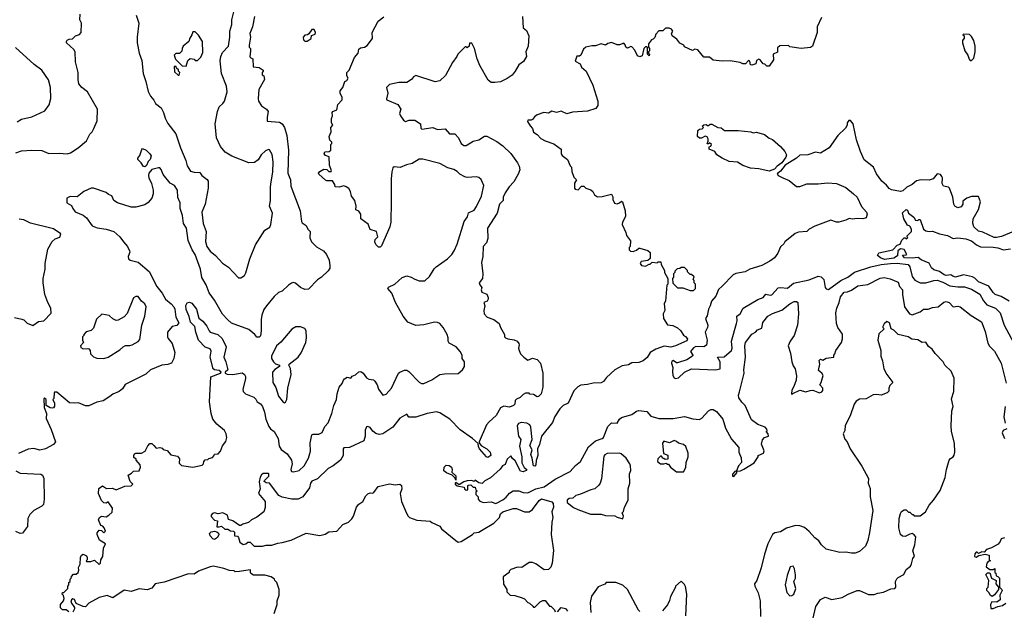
# Model space of a CAD drawing. Extents: x 2239805 to 2396427, y 665731 to 772158.
# Tile 21 of 256: x 2274130 to 2282742, y 685353 to 690516. Entities that reach past the tile are written whole.
import ezdxf

# ---------------------------------------------------------------- set-up
doc = ezdxf.new("R2010")
doc.units = 0

msp = doc.modelspace()

# ---------------------------------------------------------------- linework, layer by layer
at = {"layer": '0CON05XD'}
for points in [[(2274095, 689353.5), (2274145, 689370.6), (2274235, 689375.5), (2274322.1, 689372.1), (2274385, 689347.5), (2274475, 689350), (2274545, 689343.3), (2274575, 689353.3), (2274642.5, 689395), (2274713, 689457), (2274742.5, 689515), (2274762.5, 689535), (2274777.5, 689565), (2274806.4, 689633.6), (2274810, 689735), (2274723.3, 689885), (2274672.5, 689925), (2274647.5, 689955), (2274640, 689995), (2274642.5, 690055), (2274618.3, 690148.3), (2274616, 690235), (2274603.8, 690255), (2274540, 690315), (2274540, 690325), (2274545, 690337.5), (2274563.6, 690346.4), (2274590.7, 690349.3), (2274617.5, 690375), (2274653, 690387), (2274667.5, 690405), (2274670, 690485), (2274656.7, 690515), (2274659.2, 690565)], [(2276182.5, 690545), (2276166.7, 690455), (2276142.5, 690395), (2276150, 690365), (2276137.5, 690295), (2276137.5, 690275), (2276147.5, 690265), (2276150, 690245), (2276142.5, 690192.5), (2276151.7, 690181.7), (2276170, 690175), (2276172.5, 690105), (2276225, 690097.5), (2276260, 690075), (2276260, 690065), (2276250, 690055), (2276250, 690035), (2276266.7, 690026.7), (2276270, 689995), (2276221.2, 689905), (2276216.4, 689826.4), (2276220, 689805), (2276243.6, 689763.6), (2276287.5, 689735), (2276302.5, 689715), (2276293.6, 689663.6), (2276295, 689630), (2276401.7, 689621.7), (2276425.9, 689605.9), (2276445, 689572.5), (2276465.7, 689505), (2276481.9, 689375), (2276475.8, 689175), (2276499.4, 689115), (2276501.7, 689061.7), (2276583.8, 688845), (2276593.6, 688753.6), (2276600.7, 688740.7), (2276636.4, 688716.4), (2276650, 688685), (2276670, 688665), (2276668.3, 688608.3), (2276683.6, 688573.6), (2276725, 688530), (2276786.4, 688496.4), (2276812.5, 688465), (2276837.5, 688415), (2276843.3, 688365), (2276842.5, 688345), (2276829.3, 688320.7), (2276770, 688265), (2276735, 688242.5), (2276655, 688160), (2276625, 688157.5), (2276586.4, 688176.4), (2276541.7, 688211.7), (2276525, 688217.5), (2276508.3, 688211.7), (2276480, 688195), (2276425, 688142.5), (2276395, 688130), (2276355, 688097.5), (2276287.5, 688015), (2276266.4, 687983.6), (2276247, 687933), (2276241.2, 687895), (2276243, 687797), (2276237, 687753), (2276225, 687740), (2276205, 687740), (2276187.5, 687765), (2276135, 687806.7), (2275983, 687863), (2275946.2, 687895), (2275905, 687943.3), (2275834.4, 688064.4), (2275787.2, 688127.2), (2275759.8, 688199.8), (2275723.1, 688263.1), (2275711.5, 688335), (2275664.4, 688465), (2275637.8, 688505), (2275604.2, 688585), (2275587.5, 688695), (2275562, 688735), (2275552.5, 688805), (2275533.8, 688865), (2275533.3, 688915), (2275511.7, 688961.7), (2275510, 689025), (2275485, 689066.2), (2275446.2, 689086.2), (2275385, 689162.5), (2275367, 689207), (2275355, 689220), (2275345, 689222.5), (2275285, 689206), (2275260, 689175), (2275255.8, 689155), (2275258.8, 689135), (2275282.5, 689085), (2275296.7, 689025), (2275296.7, 688995), (2275286.7, 688955), (2275255, 688917.5), (2275225, 688897.5), (2275145, 688876.7), (2275105, 688878.8), (2274985, 688916), (2274953.8, 688935), (2274935, 688976.2), (2274907.7, 688987.7), (2274885, 689006), (2274775, 689042.5), (2274755, 689042.5), (2274690, 689015), (2274631.7, 688968.3), (2274570.5, 688969.5), (2274542.7, 688957.3), (2274542.5, 688915), (2274583, 688893), (2274593.3, 688865), (2274615, 688837.5), (2274686.1, 688806.1), (2274715, 688783.8), (2274765, 688714), (2274807.3, 688697.3), (2274885, 688684.2), (2274954.3, 688664.3), (2275005, 688616.7), (2275036.7, 688575), (2275074, 688534), (2275090, 688495), (2275092.5, 688485), (2275077.5, 688445), (2275082.5, 688425), (2275095, 688413.3), (2275165, 688396.7), (2275263.3, 688315), (2275328.8, 688185), (2275375, 688126.7), (2275405, 688073.3), (2275455, 688033.3), (2275477.5, 688005), (2275485.6, 687985), (2275494.2, 687915), (2275522, 687865), (2275505, 687843.3), (2275462.5, 687835), (2275423.3, 687785), (2275422.5, 687745), (2275428.3, 687728.3), (2275463.3, 687685), (2275488.3, 687608.3), (2275478, 687555), (2275457, 687513), (2275425, 687501.2), (2275374.2, 687495.8), (2275275, 687456.7), (2275233.6, 687416.4), (2275053.9, 687326.1), (2275029.3, 687290.7), (2275000, 687265), (2274945, 687242.5), (2274918.3, 687221.7), (2274860, 687185), (2274805, 687172.5), (2274735, 687140), (2274705, 687140), (2274645, 687167.5), (2274605, 687162.5), (2274565, 687167.5), (2274455, 687260), (2274435, 687260), (2274430, 687255), (2274427.5, 687205), (2274420, 687195), (2274433.3, 687165), (2274433, 687137), (2274426.4, 687123.6), (2274415, 687120), (2274395, 687123.3), (2274360, 687145), (2274360, 687195), (2274346.7, 687206.7), (2274340, 687205), (2274343.8, 687125), (2274363.8, 687075), (2274360.9, 687030.9), (2274406, 686935), (2274442, 686825), (2274426.8, 686803.2), (2274355, 686763.3), (2274305, 686754.2), (2274255, 686766.9), (2274205, 686763.1), (2274120, 686725)], [(2275148.8, 690555), (2275172.5, 690485), (2275156, 690365), (2275156, 690315), (2275174.3, 690224.3), (2275199.2, 690159.2), (2275210, 690045), (2275234.4, 689975), (2275255, 689887.5), (2275275, 689846.7), (2275304.1, 689814.1), (2275316.7, 689785), (2275366, 689745), (2275388, 689705), (2275402, 689655), (2275425, 689607.5), (2275495, 689517.5), (2275536.2, 689395), (2275583.3, 689285), (2275595, 689240), (2275623.3, 689193.3), (2275655, 689182.5), (2275705, 689180), (2275722.5, 689155), (2275770, 689120), (2275778, 689105), (2275777.1, 689045), (2275752.9, 688905), (2275724, 688835), (2275735.8, 688735), (2275762, 688665), (2275754.1, 688575.9), (2275768, 688535), (2275795, 688493.8), (2275843.9, 688453.9), (2275905, 688386.7), (2275955, 688352.5), (2276045, 688260), (2276065, 688260), (2276095, 688280), (2276107, 688303), (2276143.6, 688426.4), (2276193, 688547), (2276273.6, 688676.4), (2276316.4, 688703.6), (2276327.5, 688725), (2276340, 688825), (2276314, 688885), (2276323.8, 688935), (2276324.1, 689054.1), (2276330.6, 689099.4), (2276343.9, 689183.9), (2276348, 689275), (2276337.3, 689337.3), (2276315, 689380), (2276305, 689382.5), (2276280.7, 689369.3), (2276243.3, 689335), (2276215, 689290), (2276185, 689266.7), (2276135, 689263.8), (2275985, 689322), (2275927.7, 689357.7), (2275887.7, 689407.7), (2275850, 689485), (2275838.8, 689605), (2275858.8, 689715), (2275873.8, 689755), (2275906.3, 689783.7), (2275920.8, 689805), (2275943.9, 689886.1), (2275940, 689935), (2275896.2, 690046.2), (2275884.1, 690155.9), (2275890, 690195), (2275905, 690230.8), (2275955.6, 690285), (2275969.4, 690365), (2275968.6, 690415), (2275984.2, 690475.8), (2275986.2, 690515), (2276002, 690585)], [(2278526.7, 690545), (2278532.5, 690445), (2278563, 690423), (2278583.3, 690375), (2278577.5, 690285), (2278557.5, 690235), (2278562.5, 690195), (2278537.7, 690152.3), (2278495, 690122.5), (2278465, 690066.7), (2278437.3, 690032.7), (2278395, 690003.3), (2278335.9, 689974.1), (2278285, 689966.2), (2278255, 689967.5), (2278226.4, 689986.4), (2278153.3, 690115), (2278130, 690175), (2278107.5, 690265), (2278085, 690310), (2278065, 690310), (2278060, 690285), (2278045, 690270), (2278035, 690280), (2278025, 690280), (2277962.5, 690215), (2277952.5, 690195), (2277916.4, 690143.6), (2277855, 690027.5), (2277805, 689982.5), (2277763.6, 689973.6), (2277595, 690027.5), (2277575, 690017.5), (2277556.4, 689993.6), (2277515, 689967.5), (2277445, 689968), (2277365, 689950), (2277337, 689923), (2277350, 689875), (2277337.5, 689825), (2277340, 689815), (2277437.5, 689775), (2277462.5, 689735), (2277453.3, 689695), (2277460, 689675), (2277487, 689637), (2277505, 689627.5), (2277537, 689637), (2277587, 689637), (2277636.4, 689606.4), (2277638.3, 689568.3), (2277648.3, 689558.3), (2277745, 689572.5), (2277785, 689557.5), (2277851.7, 689561.7), (2277888.3, 689518.3), (2277935, 689520), (2277967.5, 689485), (2277990, 689435), (2278015, 689416.7), (2278035, 689417.5), (2278096.1, 689453.9), (2278145, 689466.7), (2278195, 689497.5), (2278215, 689497.5), (2278302.1, 689452.1), (2278355, 689412.5), (2278426.8, 689346.8), (2278483.8, 689265), (2278498.8, 689235), (2278503.3, 689205), (2278490, 689165), (2278450.7, 689099.3), (2278410, 689055), (2278376.4, 689003.6), (2278360, 688965), (2278357.5, 688935), (2278327.5, 688902.5), (2278305.6, 688824.4), (2278222, 688695), (2278226.1, 688603.9), (2278213.6, 688566.4), (2278183.8, 688535), (2278180, 688445), (2278168, 688395), (2278181.2, 688295), (2278178.8, 688255), (2278150, 688215), (2278155, 688197.5), (2278172.5, 688175), (2278167.5, 688155), (2278172.5, 688135), (2278215, 688117.5), (2278227.7, 688087.7), (2278227.5, 688072.5), (2278217.5, 688055), (2278190, 688045), (2278197.5, 688015), (2278190, 687975), (2278193.9, 687943.9), (2278220, 687915), (2278276.1, 687896.1), (2278325, 687860), (2278336.4, 687826.4), (2278370, 687765), (2278370, 687745), (2278380, 687735), (2278400, 687725), (2278455, 687716.2), (2278482.5, 687705), (2278497, 687687), (2278500, 687675), (2278492.5, 687645), (2278497.5, 687625), (2278510, 687595), (2278540, 687565), (2278575, 687540), (2278615, 687557.5), (2278657, 687547), (2278686.7, 687515), (2278706.7, 687425), (2278706.7, 687305), (2278690, 687245), (2278668.3, 687221.7), (2278655, 687220), (2278625, 687240), (2278593, 687243), (2278585, 687250), (2278555, 687250), (2278535, 687240), (2278507, 687213), (2278475, 687200), (2278463, 687187), (2278460, 687155), (2278450, 687145), (2278415, 687130), (2278365, 687137.5), (2278335, 687122.5), (2278298.9, 687055), (2278235, 687000.8), (2278213.3, 686975), (2278150, 686825), (2278151.7, 686811.7), (2278170, 686790), (2278216.7, 686765), (2278245.9, 686735.9), (2278250, 686705), (2278225, 686690), (2278213.3, 686695), (2278152.5, 686765), (2278142.5, 686785), (2278140, 686810), (2278090, 686855), (2277981.2, 686931.2), (2277892, 687025), (2277805, 687078), (2277775, 687087.5), (2277695, 687072.5), (2277595, 687041.2), (2277535, 687042.5), (2277515, 687067.5), (2277456.1, 687033.9), (2277393.3, 686955), (2277305, 686894.4), (2277275, 686891.1), (2277245, 686898.6), (2277219.1, 686919.1), (2277195, 686950), (2277175, 686960), (2277163.3, 686956.7), (2277152.3, 686927.7), (2277150.8, 686875), (2277138.8, 686835), (2277015, 686775.7), (2276965, 686772.5), (2276960, 686765), (2276958.6, 686705), (2276935.5, 686664.5), (2276873.2, 686616.8), (2276827.7, 686592.3), (2276735, 686503.3), (2276685, 686482.5), (2276673.8, 686465), (2276665, 686422.5), (2276606.2, 686345), (2276565, 686325.6), (2276510, 686325), (2276425, 686340.8), (2276397.9, 686357.9), (2276315, 686463.8), (2276285, 686468.8), (2276268.3, 686478.3), (2276270.7, 686489.3), (2276308.8, 686525), (2276310, 686545), (2276305, 686550), (2276260.7, 686549.3), (2276243.6, 686536.4), (2276233.6, 686516.4), (2276223.3, 686475), (2276232.5, 686415), (2276217.5, 686375), (2276276, 686305), (2276278.3, 686251.7), (2276265, 686214.3), (2276205, 686168.6), (2276158.8, 686145), (2276130, 686120), (2276082.5, 686105), (2276065, 686093.3), (2276053.9, 686093.9), (2275995, 686136.2), (2275957, 686147), (2275947.5, 686185), (2275906.4, 686206.4), (2275865, 686196.7), (2275835, 686206.2), (2275815, 686200), (2275803.3, 686185), (2275803.9, 686173.9), (2275835, 686142.5), (2275860, 686135), (2275853.6, 686083.6), (2275875, 686082.5), (2275895, 686090), (2275925, 686062.5), (2275951.7, 686061.7), (2275975, 686047.5), (2276000, 686045), (2276010, 686035), (2276010, 686005), (2276035, 686000), (2276045, 685990), (2276055, 685950), (2276085, 685927.5), (2276106.7, 685933.3), (2276125, 685947.5), (2276145, 685950), (2276180, 685915), (2276255, 685913.8), (2276285, 685922.5), (2276335, 685923.8), (2276388.8, 685941.2), (2276425, 685945.8), (2276504.3, 685965.7), (2276635, 686028), (2276755, 686007.5), (2276801.7, 686018.3), (2276835, 686038.8), (2276905, 686046.2), (2276955, 686102.5), (2277005, 686124.3), (2277035, 686152.5), (2277048.9, 686175), (2277075.6, 686255), (2277097.6, 686282.4), (2277131.4, 686305), (2277158.6, 686355), (2277175, 686372.5), (2277195, 686380), (2277215, 686376.7), (2277228.3, 686381.7), (2277264.1, 686435.9), (2277365, 686460), (2277415, 686450), (2277455, 686455.8), (2277468.8, 686445), (2277471.2, 686415), (2277456.7, 686375), (2277470, 686305), (2277503.3, 686223.3), (2277525, 686180), (2277540, 686165), (2277605, 686142.5), (2277721.7, 686131.7), (2277735, 686120), (2277805, 686090), (2277820, 686065), (2277945, 685962.5), (2277965, 685950), (2277990, 685955), (2278090, 686015), (2278105, 686030), (2278145, 686037.5), (2278170.7, 686049.3), (2278276.1, 686113.9), (2278326.4, 686163.6), (2278336.7, 686195), (2278356.7, 686215), (2278445, 686244), (2278475, 686244), (2278545, 686213.3), (2278585, 686213.8), (2278615.9, 686234.1), (2278675, 686313.3), (2278695, 686326.2), (2278785, 686300), (2278797, 686287), (2278800, 686255), (2278783.8, 686215), (2278794, 686165), (2278785.8, 686125), (2278778.8, 686015), (2278800, 685875), (2278786.7, 685765), (2278775, 685730), (2278755, 685710), (2278718.3, 685708.3), (2278645, 685760), (2278615, 685770), (2278585, 685770), (2278521.7, 685728.3), (2278485, 685730), (2278425, 685710), (2278410, 685695), (2278410, 685685), (2278360, 685645), (2278363, 685583), (2278390, 685535), (2278390, 685515), (2278420, 685485), (2278461.7, 685481.7), (2278525, 685462.5), (2278545, 685452.5), (2278575, 685420), (2278590, 685415), (2278618.3, 685388.3), (2278625, 685380), (2278635, 685380), (2278683, 685427), (2278705, 685440), (2278725, 685440), (2278765, 685390), (2278775, 685390), (2278808.3, 685358.3), (2278815, 685340)], [(2277382.5, 687295), (2277444, 687425), (2277455, 687436.2), (2277495, 687453.3), (2277515, 687453.3), (2277535, 687441.2), (2277625, 687346.2), (2277645, 687336.2), (2277665, 687336), (2277735, 687367.5), (2277805, 687413.3), (2277845, 687420), (2277965, 687423.3), (2278002.5, 687455), (2278020, 687485), (2278020, 687525), (2278000, 687555), (2278000, 687585), (2277982.5, 687615), (2277947.5, 687655), (2277885, 687687.5), (2277876.7, 687705), (2277878.8, 687735), (2277868.8, 687765), (2277834.1, 687824.1), (2277805, 687860), (2277785, 687870), (2277757, 687873), (2277665, 687850), (2277593.6, 687843.6), (2277525, 687873.3), (2277483.8, 687925), (2277418, 688045), (2277384.2, 688124.2), (2277350, 688165), (2277355, 688176.7), (2277412.5, 688205), (2277475, 688262.5), (2277515, 688277.5), (2277555, 688266.7), (2277585, 688246.7), (2277625, 688233.3), (2277675, 688232.5), (2277715, 688272.5), (2277755, 688337.5), (2277772.5, 688355), (2277872.5, 688425), (2277910, 688465), (2277931.2, 688495), (2277956.2, 688555), (2278016.4, 688753.6), (2278047, 688793), (2278055, 688827.5), (2278105, 688852.5), (2278125, 688882.5), (2278170, 688975), (2278188.3, 689068.3), (2278165, 689120), (2278145, 689137.5), (2278125, 689142.5), (2278045, 689137.5), (2278023, 689143), (2277980, 689165), (2277955, 689190), (2277927, 689207), (2277875, 689222.5), (2277805, 689260), (2277655, 689296.2), (2277625, 689296.7), (2277561.7, 689258.3), (2277513, 689247), (2277457, 689223), (2277405, 689230), (2277395, 689222.5), (2277384, 689185), (2277378, 689125), (2277378.3, 688928.3), (2277376, 688745), (2277368.8, 688705), (2277295, 688540), (2277281.7, 688528.3), (2277268.3, 688528.3), (2277245, 688550), (2277237.5, 688575), (2277240, 688595), (2277261.7, 688618.3), (2277250, 688665), (2277195, 688682.5), (2277177.7, 688727.7), (2277112.5, 688775), (2277112.5, 688815), (2277095, 688842.5), (2277070, 688855), (2277072.5, 688885), (2277060, 688935), (2277032.5, 688975), (2277022.5, 689015), (2277009.3, 689039.3), (2276986.1, 689056.1), (2276965, 689062.5), (2276925, 689052.5), (2276890, 689055), (2276887, 689077), (2276866.4, 689106.4), (2276817, 689107), (2276805, 689112.5), (2276747.5, 689165), (2276743.3, 689175), (2276755, 689190), (2276790.7, 689209.3), (2276817, 689207), (2276835, 689190), (2276855, 689190), (2276857.5, 689195), (2276840, 689245), (2276837, 689317), (2276805, 689330), (2276792.5, 689345), (2276800, 689360), (2276837, 689363), (2276850, 689375), (2276850, 689425), (2276860, 689435), (2276860, 689445), (2276843, 689463), (2276837.5, 689495), (2276853, 689537), (2276850, 689575), (2276867.5, 689595), (2276857.5, 689615), (2276858.3, 689651.7), (2276866.7, 689675), (2276862.5, 689705), (2276870, 689715), (2276903, 689727), (2276912.5, 689775), (2276950, 689815), (2276950, 689835), (2276932.5, 689875), (2276932.5, 689895), (2276957.5, 689925), (2276972.5, 689975), (2276990, 689985), (2277002.5, 690005), (2276992.5, 690025), (2276992.5, 690055), (2277012.5, 690075), (2277057.5, 690185), (2277090, 690225), (2277095, 690257.5), (2277110.5, 690269.5), (2277145, 690276.7), (2277169.3, 690290.7), (2277217, 690353), (2277214, 690405), (2277265.7, 690504.3), (2277315, 690542.5)], [(2281142.5, 690535), (2281104, 690455), (2281106.1, 690403.9), (2281063.6, 690286.4), (2281046.4, 690273.6), (2280965, 690263.3), (2280865, 690280), (2280855, 690290), (2280778.3, 690288.3), (2280758.3, 690271.7), (2280758.3, 690231.7), (2280720, 690215), (2280722.5, 690165), (2280685, 690110), (2280665, 690110), (2280647, 690127), (2280631.7, 690131.7), (2280607.5, 690165), (2280595, 690172.5), (2280575, 690160), (2280568.3, 690131.7), (2280535, 690120), (2280521.7, 690121.7), (2280517.5, 690155), (2280505, 690160), (2280478.3, 690131.7), (2280455, 690130), (2280431.7, 690141.7), (2280345, 690157.5), (2280275, 690152.5), (2280195, 690162.5), (2280165, 690190), (2280115, 690190), (2280061.7, 690251.7), (2280035, 690257.5), (2280015, 690247.5), (2279945, 690280), (2279940, 690295), (2279905, 690310), (2279877.5, 690345), (2279837.5, 690375), (2279832.5, 690395), (2279842.5, 690415), (2279830, 690435), (2279811.7, 690441.7), (2279778.3, 690441.7), (2279755, 690420), (2279721.7, 690418.3), (2279695, 690390), (2279685, 690360), (2279670, 690345), (2279655, 690340), (2279630, 690305), (2279630, 690275), (2279640, 690265), (2279640, 690245), (2279630, 690235), (2279630, 690225), (2279640, 690215), (2279635, 690200), (2279620, 690215), (2279620, 690275), (2279615, 690280), (2279605, 690280), (2279590, 690265), (2279575, 690200), (2279555, 690192.5), (2279535, 690200), (2279510.7, 690250.7), (2279485, 690280), (2279475, 690282.5), (2279445, 690267.5), (2279432.5, 690275), (2279427, 690297), (2279415, 690310), (2279375, 690297.5), (2279355, 690297.5), (2279305, 690316.7), (2279273, 690307), (2279255, 690292.5), (2279215, 690306.7), (2279165, 690286.7), (2279135, 690287.5), (2279083, 690277), (2279061.7, 690258.3), (2279037.5, 690205), (2279025, 690197.5), (2279003.3, 690196.7), (2278987.5, 690155), (2279031.7, 690131.7), (2279042.5, 690102.5), (2279085, 690066.2), (2279142.5, 689945), (2279186.7, 689805), (2279187.5, 689765), (2279169.3, 689740.7), (2279095, 689717.5), (2278965, 689707.5), (2278915, 689693.3), (2278865, 689716.2), (2278825, 689706.2), (2278785, 689716.2), (2278755, 689700), (2278715, 689706.2), (2278656.7, 689685), (2278633, 689667), (2278615, 689643.3), (2278605, 689636.7), (2278575, 689637.5), (2278572.5, 689625), (2278595, 689587.5), (2278616.1, 689566.1), (2278625, 689532.5), (2278655, 689512.5), (2278687.7, 689477.7), (2278725, 689456.7), (2278802.5, 689432.5), (2278867.5, 689385), (2278866.2, 689345), (2278875, 689330), (2278922.5, 689295), (2278945, 689240), (2278957, 689227), (2278958.3, 689188.3), (2278978.3, 689138.3), (2279000, 689115), (2278983.3, 689086.7), (2278982.5, 689045), (2278990, 689035), (2279015, 689030), (2279045, 689060), (2279065, 689060), (2279083, 689043), (2279125, 689030), (2279143, 689013), (2279157.5, 688985), (2279185, 688967.5), (2279225, 688970), (2279305, 688990), (2279317, 688967), (2279317.5, 688945), (2279333.6, 688913.6), (2279355, 688906.7), (2279375, 688916.7), (2279395, 688930), (2279403, 688923), (2279426.7, 688845), (2279427.5, 688795), (2279403.3, 688745), (2279400, 688725), (2279432.5, 688655), (2279438.3, 688628.3), (2279471.7, 688581.7), (2279470, 688535), (2279460, 688525), (2279460, 688505), (2279473, 688493), (2279495, 688490), (2279525, 688502.5), (2279545, 688520), (2279555, 688520), (2279625, 688500), (2279645, 688480), (2279645, 688430), (2279625, 688410), (2279567, 688403), (2279557.5, 688385), (2279568.3, 688368.3), (2279605, 688362.5), (2279635, 688380), (2279645, 688380), (2279663, 688397), (2279705, 688390), (2279715, 688400), (2279738.3, 688398.3), (2279740, 688375), (2279770, 688325), (2279770, 688305), (2279800, 688255), (2279800, 688205), (2279790, 688195), (2279777.5, 688055), (2279767.5, 688035), (2279772.5, 687975), (2279757.5, 687945), (2279762.5, 687905), (2279795, 687850), (2279841.7, 687841.7), (2279885, 687822.5), (2279909.3, 687799.3), (2279937, 687757), (2279955, 687747.5), (2279972.5, 687725), (2279965, 687707.5), (2279867.5, 687665), (2279825, 687653.8), (2279767.3, 687662.7), (2279695.4, 687634.6), (2279645, 687605.7), (2279617.1, 687562.9), (2279584, 687535), (2279545, 687520.5), (2279485, 687515.5), (2279455, 687500), (2279400.3, 687489.7), (2279335, 687454), (2279262.4, 687387.6), (2279235.4, 687354.6), (2279215, 687342), (2279145, 687339.5), (2279095, 687325.7), (2279038.8, 687321.2), (2279012.7, 687307.3), (2278977.3, 687272.7), (2278928, 687165), (2278885, 687142.2), (2278854.4, 687115), (2278811.7, 687048.3), (2278790, 686995), (2278695, 686876), (2278676.6, 686803.4), (2278657.9, 686765), (2278661.2, 686705), (2278647.6, 686662.4), (2278645.5, 686625), (2278635, 686612.5), (2278623.8, 686615), (2278613.7, 686683.7), (2278600.8, 686715), (2278611.9, 686755), (2278591.2, 686795), (2278613.6, 686845), (2278599.7, 686955), (2278590.9, 686975), (2278565, 686989.1), (2278515, 686994.5), (2278493.1, 686985), (2278481.5, 686965), (2278491.5, 686875), (2278512, 686845), (2278502.5, 686787.5), (2278521.2, 686695), (2278523.3, 686643.3), (2278541.5, 686601.5), (2278566.2, 686585), (2278560.8, 686575), (2278535, 686562.7), (2278509.6, 686569.6), (2278465, 686660.8), (2278440.5, 686680.5), (2278425, 686702.5), (2278394.4, 686675.6), (2278375, 686627.5), (2278353.3, 686615), (2278333.9, 686586.1), (2278248.8, 686511.2), (2278197.5, 686485), (2278175, 686462.5), (2278146.4, 686466.4), (2278115, 686490), (2278105, 686480), (2278085, 686487.5), (2278043.6, 686486.4), (2278013.9, 686476.1), (2277975, 686450), (2277945, 686470), (2277940, 686465), (2277940, 686455), (2277955, 686442.5), (2278018.3, 686428.3), (2278020, 686415), (2278035, 686402.5), (2278050, 686405), (2278050, 686445), (2278055, 686447.5), (2278075, 686450), (2278095, 686430), (2278115, 686430), (2278120, 686405), (2278130, 686395), (2278120, 686385), (2278120, 686365), (2278140, 686345), (2278140, 686325), (2278155, 686306.7), (2278186.4, 686296.4), (2278255, 686301.9), (2278295, 686286.9), (2278355, 686319.5)], [(2275585, 690110), (2275601.7, 690158.3), (2275621.7, 690178.3), (2275655, 690170), (2275665, 690160), (2275685, 690160), (2275715, 690190), (2275731.7, 690228.3), (2275727.5, 690325), (2275695, 690380), (2275665, 690410), (2275645, 690410), (2275637, 690383), (2275617.5, 690355), (2275610, 690325), (2275560, 690285), (2275550, 690265), (2275548.3, 690241.7), (2275528.3, 690221.7), (2275495, 690220), (2275480, 690205), (2275491.7, 690171.7), (2275551.7, 690111.7), (2275585, 690110)], [(2276645, 690330), (2276678.3, 690351.7), (2276681.7, 690378.3), (2276715, 690390), (2276717.5, 690405), (2276705, 690430), (2276685, 690430), (2276658.3, 690391.7), (2276647, 690383), (2276625, 690380), (2276610, 690365), (2276611.7, 690341.7), (2276625, 690330), (2276645, 690330)], [(2282455, 690160), (2282475, 690180), (2282486.2, 690235), (2282486.1, 690283.9), (2282476.2, 690335), (2282455, 690370), (2282437, 690387), (2282385, 690390), (2282380, 690385), (2282390, 690375), (2282390, 690355), (2282377.5, 690335), (2282377.5, 690315), (2282397.5, 690245), (2282422.5, 690205), (2282435, 690170), (2282445, 690160), (2282455, 690160)], [(2274106.4, 689623.6), (2274145, 689646.7), (2274235, 689667.5), (2274349.3, 689720.7), (2274388.3, 689771.7), (2274403, 689827), (2274400, 689925), (2274380.7, 689990.7), (2274322.5, 690075), (2274257.5, 690125), (2274094.1, 690274.1)], [(2275525, 690030), (2275530, 690055), (2275520, 690065), (2275518.3, 690078.3), (2275501.7, 690091.7), (2275498.3, 690108.3), (2275481.7, 690108.3), (2275485, 690060), (2275515, 690030), (2275525, 690030)], [(2282822.5, 688665), (2282718.9, 688621.1), (2282675, 688611.4), (2282653, 688613), (2282555, 688660), (2282515, 688668.6), (2282476, 688705), (2282467.7, 688737.7), (2282469.2, 688775), (2282515, 688857.5), (2282532.5, 688925), (2282515, 688970), (2282455, 688970), (2282415, 688956.7), (2282380, 688930), (2282380, 688905), (2282365, 688880), (2282335, 688872.5), (2282310, 688885), (2282300, 688905), (2282292.5, 688965), (2282262.5, 689045), (2282255, 689052.5), (2282211.7, 689061.7), (2282197.5, 689085), (2282202.5, 689135), (2282197, 689147), (2282185, 689162.5), (2282155, 689170), (2282120, 689125), (2282085, 689113.8), (2282015, 689117.5), (2281973, 689107), (2281937.5, 689075), (2281888.3, 689051.7), (2281855, 689019.2), (2281835, 689015.8), (2281755, 689028.9), (2281735, 689040), (2281710.9, 689070.9), (2281672.2, 689105), (2281625, 689168), (2281596.6, 689226.6), (2281515, 689292), (2281484, 689365), (2281448.6, 689465), (2281420, 689605), (2281397.5, 689635), (2281383.6, 689636.4), (2281367.5, 689615), (2281367.5, 689595), (2281353, 689567), (2281286.7, 689505), (2281210, 689395), (2281135, 689348.6), (2281091.2, 689358.8), (2281025, 689336.2), (2280955, 689332.5), (2280925.5, 689304.5), (2280826.3, 689243.7), (2280785, 689193.3), (2280760, 689175), (2280756.7, 689165), (2280764.3, 689154.3), (2280803.7, 689133.7), (2280861.1, 689111.1), (2280925, 689058.1), (2280955, 689058.1), (2281015, 689080), (2281115, 689080), (2281195, 689088.9), (2281274.6, 689084.6), (2281355, 689048.8), (2281424.4, 688995), (2281455.8, 688965.8), (2281493.6, 688883.6), (2281537.5, 688835), (2281542.5, 688815), (2281532.5, 688785), (2281504, 688774), (2281455, 688777.5), (2281415, 688772.5), (2281385, 688777.5), (2281355, 688762.5), (2281295, 688747.5), (2281275, 688747.5), (2281225, 688762.5), (2281085, 688711.2), (2281035.9, 688684.1), (2281015, 688663.8), (2280941.7, 688658.3), (2280911.7, 688648.3), (2280822.5, 688575), (2280813, 688557), (2280785, 688530), (2280762.5, 688475), (2280733.3, 688435), (2280692, 688405), (2280621.1, 688368.9), (2280515, 688334.6), (2280475, 688310.8), (2280395, 688297.5), (2280369.2, 688285), (2280275, 688185.6), (2280241.7, 688158.3), (2280219.3, 688100.7), (2280182, 688055), (2280169.2, 688015), (2280154, 687985), (2280143.9, 687926.1), (2280130, 687905), (2280150, 687845), (2280146.7, 687825), (2280126.7, 687785), (2280144.2, 687715), (2280138.3, 687671.7), (2280114.3, 687655.7), (2280045, 687658.1), (2280025, 687648.6), (2279997.5, 687615), (2280016.7, 687585), (2280016.1, 687573.9), (2279965, 687543.3), (2279885, 687516.7), (2279875, 687516.7), (2279846.4, 687536.4), (2279835, 687532.5), (2279830, 687515), (2279843.3, 687475), (2279838.8, 687445), (2279842, 687405), (2279853.8, 687385), (2279865, 687380), (2279891.2, 687385), (2279943.8, 687436.2), (2280006.9, 687463.1), (2280215, 687454.6), (2280256.3, 687463.7), (2280257.5, 687525), (2280232.5, 687565), (2280291.7, 687568.3), (2280355, 687623.8), (2280361.1, 687645), (2280357.1, 687705), (2280399.7, 687860.3), (2280406.9, 687885), (2280403.8, 687925), (2280432.5, 687945), (2280458.8, 687995), (2280585, 688069.2), (2280632.1, 688087.9), (2280655, 688116.2), (2280695, 688107.5), (2280709.7, 688110.3), (2280765, 688171.1), (2280785, 688176.5), (2280845, 688169.5), (2280898.4, 688211.6), (2281035, 688242.6), (2281115.3, 688275.3), (2281139.3, 688269.3), (2281164.2, 688245), (2281175.7, 688175.7), (2281185, 688163.8), (2281205, 688158), (2281312.3, 688237.7), (2281372.9, 688265), (2281431.9, 688308.1), (2281575, 688356.2), (2281664.2, 688375.8), (2281745.7, 688384.3), (2281805, 688386.5), (2281900, 688375), (2281915.4, 688355), (2281935, 688272.5), (2281959.8, 688239.8), (2282005, 688215.8), (2282055, 688215.7), (2282125, 688237.5), (2282155, 688238.9), (2282205, 688220.9), (2282265, 688189.1), (2282335, 688179.7), (2282395, 688181.8), (2282455, 688160), (2282527.1, 688117.1), (2282559.6, 688059.6), (2282590, 688025), (2282665.8, 687995), (2282705.6, 687955), (2282742, 687845), (2282822, 687695)], [(2280685, 689192), (2280595, 689212.9), (2280522.7, 689217.3), (2280455, 689241.9), (2280409.7, 689269.7), (2280335, 689278.1), (2280275, 689306.2), (2280227.5, 689335), (2280210, 689365), (2280160, 689385), (2280160, 689405), (2280175, 689410), (2280180, 689425), (2280165, 689440), (2280155, 689430), (2280141.7, 689431.7), (2280152.5, 689455), (2280152.5, 689475), (2280143, 689493), (2280125, 689497.5), (2280095, 689480), (2280075, 689480), (2280060, 689495), (2280061.7, 689548.3), (2280075, 689560), (2280098.3, 689561.7), (2280110, 689575), (2280100, 689585), (2280115, 689597.5), (2280135, 689600), (2280145, 689590), (2280155, 689590), (2280168.3, 689601.7), (2280185, 689602.5), (2280235, 689572.5), (2280265, 689570), (2280295, 689547.5), (2280415, 689547.5), (2280525, 689536.7), (2280545, 689527.5), (2280575, 689532.5), (2280645, 689512.5), (2280685, 689480), (2280715, 689470), (2280785, 689406.7), (2280822.5, 689365), (2280837.5, 689335), (2280832.5, 689315), (2280795.5, 689264.5), (2280755, 689236.2), (2280730.9, 689209.1), (2280685, 689192)], [(2275225, 689231.2), (2275212, 689232), (2275193.3, 689265), (2275162.5, 689295), (2275162.5, 689305), (2275180.7, 689329.3), (2275197.5, 689382.5), (2275205, 689390), (2275236.7, 689375), (2275268.8, 689345), (2275278.8, 689325), (2275270, 689295), (2275255, 689277.5), (2275238.8, 689241.2), (2275225, 689231.2)], [(2282785.9, 688055.9), (2282715, 688097.1), (2282663.3, 688115), (2282645, 688130), (2282606.8, 688186.8), (2282516.2, 688225), (2282485.5, 688255.5), (2282465, 688267.1), (2282385, 688285.8), (2282316.7, 688266.7), (2282293.3, 688275), (2282275, 688286), (2282235, 688280), (2282215, 688284.5), (2282175, 688316.2), (2282125, 688330), (2282105, 688347.5), (2282085, 688386.7), (2282015, 688416.2), (2281988, 688438), (2281935, 688431.8), (2281870, 688435), (2281851.7, 688458.3), (2281885, 688460), (2281890, 688465), (2281866.4, 688506.4), (2281851.7, 688511.7), (2281835, 688512.5), (2281810, 688495), (2281808.3, 688451.7), (2281775, 688431.5), (2281695, 688420.4), (2281660, 688435), (2281632.5, 688455), (2281645, 688477.5), (2281767, 688503), (2281803.6, 688546.4), (2281830, 688555), (2281845, 688590), (2281865, 688610), (2281875, 688610), (2281885, 688600), (2281898.3, 688611.7), (2281890, 688625), (2281930, 688665), (2281930, 688685), (2281915, 688710), (2281895, 688720), (2281863.8, 688775), (2281853, 688827), (2281885, 688856.2), (2281895, 688850), (2281903.8, 688825), (2281949.5, 688789.5), (2281965, 688762.5), (2281985, 688760), (2281995, 688770), (2282005, 688770), (2282036.4, 688686.4), (2282055, 688670), (2282085, 688663.8), (2282115, 688666.2), (2282175, 688643.8), (2282245, 688631.2), (2282294, 688604), (2282335, 688608.8), (2282405, 688599.2), (2282455, 688581.9), (2282498, 688548), (2282535, 688531.5), (2282645, 688529.2), (2282685, 688523.1), (2282735, 688505.6), (2282795, 688513.1)], [(2274085, 687912.5), (2274149.3, 687899.3), (2274165, 687892.5), (2274195, 687862.5), (2274245, 687842.5), (2274293, 687877), (2274340, 687885), (2274405, 687950), (2274402.5, 687995), (2274376.7, 688045), (2274351.2, 688115), (2274336.2, 688215), (2274336.4, 688253.6), (2274353.3, 688335), (2274353.8, 688385), (2274375, 688510), (2274413.6, 688576.4), (2274439.3, 688600.7), (2274480, 688615), (2274490, 688645), (2274425, 688686.7), (2274225, 688737.5), (2274165, 688767.5), (2274125, 688772.5)], [(2280025, 688150), (2280040, 688165), (2280040, 688205), (2280030, 688215), (2280030, 688235), (2280020, 688245), (2280028.3, 688268.3), (2280005, 688290), (2279995, 688290), (2279981.7, 688301.7), (2279971.7, 688311.7), (2279970, 688325), (2279945, 688350), (2279915, 688350), (2279905, 688340), (2279881.7, 688338.3), (2279861.7, 688318.3), (2279860, 688305), (2279850, 688295), (2279850, 688265), (2279840, 688255), (2279841.7, 688211.7), (2279883, 688173), (2279931.7, 688171.7), (2279995, 688150), (2280025, 688150)], [(2278355, 686319.5), (2278385, 686341.5), (2278413.5, 686376.5), (2278445, 686396.9), (2278495, 686397.5), (2278535, 686382), (2278575, 686380), (2278645.7, 686414.3), (2278718.8, 686431.2), (2278815, 686498.2), (2278945, 686565.5), (2278991, 686619), (2279036.4, 686655), (2279105, 686782.7), (2279165, 686834.4), (2279223.8, 686855), (2279236.7, 686865), (2279275, 686959.2), (2279305, 686992.9), (2279355, 686988.8), (2279375.4, 687024.6), (2279392.7, 687037.3), (2279483.7, 687066.3), (2279525, 687094), (2279545, 687099.2), (2279615, 687090), (2279651.7, 687051.7), (2279720.7, 687030.7), (2279845, 687030), (2279945, 687046), (2280017, 687027), (2280075, 687022.5), (2280096.4, 687033.6), (2280155, 687097.5), (2280175, 687107.5), (2280195, 687107.5), (2280225, 687092.5), (2280280, 687025), (2280302.5, 686945), (2280355, 686850), (2280420, 686775), (2280420, 686735), (2280440, 686685), (2280442.5, 686645), (2280417.5, 686615), (2280398.3, 686571.7), (2280385, 686567.5), (2280365, 686542.5), (2280363.3, 686525), (2280375, 686523.8), (2280403.3, 686555), (2280401.7, 686568.3), (2280435, 686573.8), (2280465, 686588), (2280555, 686642.5), (2280590, 686695), (2280590, 686705), (2280635, 686727.5), (2280643, 686747), (2280618.8, 686805), (2280626.1, 686843.9), (2280645, 686862.5), (2280680, 686875), (2280677.5, 686895), (2280660, 686915), (2280667, 686923), (2280666.4, 686936.4), (2280650, 686955), (2280585, 686976.7), (2280529.5, 687019.5), (2280476.2, 687145), (2280445, 687174), (2280419.7, 687209.7), (2280415.8, 687235), (2280425, 687262.5), (2280465.7, 687425), (2280462.5, 687455), (2280478, 687565), (2280472, 687665), (2280478.8, 687695), (2280535, 687766.7), (2280565, 687783.3), (2280583.9, 687806.1), (2280620, 687820), (2280630.5, 687869.5), (2280672.5, 687925), (2280715, 687948), (2280795, 687977.5), (2280865, 688033.3), (2280905, 688052.5), (2280925, 688052.5), (2280937.5, 688045), (2280941.2, 687945), (2280932, 687845), (2280903.3, 687755), (2280870, 687705), (2280852.5, 687665), (2280871.7, 687601.7), (2280883.3, 687525), (2280895, 687490), (2280912.5, 687465), (2280923.9, 687403.9), (2280922, 687365), (2280901.7, 687308.3), (2280883, 687277), (2280880, 687245), (2280885, 687240), (2280891.7, 687248.3), (2280955, 687277.5), (2281006.2, 687263.8), (2281043.9, 687276.1), (2281066.7, 687276.7), (2281125, 687254.2), (2281147.5, 687262.5), (2281155.8, 687275), (2281154, 687295), (2281127.5, 687325), (2281140, 687345), (2281156.7, 687405), (2281145, 687427.5), (2281118.3, 687448.3), (2281127.5, 687505), (2281123.6, 687536.4), (2281135, 687547.5), (2281155, 687540), (2281185, 687557.5), (2281250, 687565), (2281250, 687585), (2281260, 687595), (2281270, 687625), (2281317.5, 687695), (2281327.5, 687725), (2281326.4, 687766.4), (2281286.7, 687825), (2281275, 687860), (2281268.8, 687955), (2281276.2, 687995), (2281298.8, 688045), (2281310, 688095), (2281342.5, 688135), (2281371.7, 688138.3), (2281405, 688151.2), (2281461.7, 688188.3), (2281549.5, 688200.5), (2281655, 688255.7), (2281691.2, 688261.2), (2281745, 688250), (2281815, 688222.5), (2281826.2, 688185), (2281852, 688155), (2281852, 688115), (2281870, 688005), (2281914.1, 687944.1), (2281935, 687937.5), (2282007.3, 687962.7), (2282035, 687986.7), (2282075, 687986.2), (2282115, 688000), (2282165, 688007.5), (2282213, 688047), (2282235, 688053.8), (2282260, 688045), (2282295, 688006.2), (2282335, 688011.2), (2282355, 688006.2), (2282451.2, 687931.2), (2282542.5, 687875), (2282575, 687790), (2282598.3, 687688.3), (2282612.7, 687662.7), (2282655, 687620), (2282713.8, 687515), (2282758.3, 687338.3)], [(2274558.3, 685338.3), (2274535, 685357.5), (2274505, 685357.5), (2274486.7, 685375), (2274487.5, 685405), (2274512.5, 685435), (2274520, 685455), (2274511.7, 685481.7), (2274500, 685495), (2274505, 685510), (2274515, 685510), (2274550, 685545), (2274550, 685565), (2274560, 685575), (2274560, 685595), (2274570, 685605), (2274570, 685625), (2274580, 685635), (2274581.7, 685648.3), (2274601.7, 685668.3), (2274625, 685670), (2274640, 685685), (2274647.5, 685705), (2274643, 685727), (2274660, 685755), (2274662.5, 685815), (2274670, 685835), (2274685, 685842.5), (2274715, 685830), (2274720, 685815), (2274720, 685795), (2274710, 685785), (2274715, 685780), (2274751.7, 685778.3), (2274785, 685790), (2274825, 685752.5), (2274837.5, 685765), (2274840, 685795), (2274856.4, 685823.6), (2274863.6, 685896.4), (2274880, 685935), (2274827, 685967), (2274807.5, 686015), (2274808.3, 686031.7), (2274825, 686052.5), (2274845, 686050), (2274865, 686030), (2274880, 686045), (2274870, 686075), (2274858.3, 686088.3), (2274840, 686095), (2274820, 686145), (2274827.5, 686165), (2274845, 686177.5), (2274885, 686170), (2274910, 686185), (2274938.3, 686211.7), (2274942.5, 686245), (2274905, 686300), (2274885, 686290), (2274865, 686292.5), (2274845, 686312.5), (2274820, 686375), (2274821.7, 686418.3), (2274855, 686442.5), (2274888.3, 686418.3), (2274941.7, 686421.7), (2274975, 686407.5), (2275050.7, 686439.3), (2275105, 686440), (2275120, 686455), (2275095, 686480), (2275080, 686535), (2275108.3, 686551.7), (2275125, 686570), (2275175, 686572.5), (2275187.5, 686605), (2275182.5, 686625), (2275150, 686665), (2275150, 686675), (2275128.3, 686688.3), (2275127.5, 686705), (2275135, 686720), (2275145, 686727.5), (2275195, 686726.7), (2275226.7, 686743.3), (2275249.3, 686790.7), (2275268.3, 686811.7), (2275285, 686812.5), (2275303.3, 686795), (2275325, 686770), (2275355, 686776.2), (2275375, 686770), (2275385, 686760), (2275420.7, 686750.7), (2275452.3, 686712.3), (2275510.7, 686700.7), (2275526.4, 686676.4), (2275525, 686640), (2275545, 686620), (2275645, 686603.3), (2275727, 686623), (2275737, 686633), (2275740, 686655), (2275751.7, 686668.3), (2275775, 686670), (2275785, 686680), (2275815, 686690), (2275830, 686705), (2275833, 686717), (2275865, 686720), (2275887, 686743), (2275905, 686790), (2275931.7, 686828.3), (2275942.5, 686865), (2275936.7, 686895), (2275920, 686925), (2275855, 686980), (2275820, 687025), (2275803.8, 687075), (2275788.8, 687175), (2275802.5, 687395), (2275887.5, 687425), (2275893.3, 687435), (2275875, 687449.2), (2275835, 687456.7), (2275823.3, 687465), (2275796, 687565), (2275805, 687620), (2275795, 687637.5), (2275752.6, 687652.6), (2275694, 687715), (2275670, 687785), (2275661.2, 687835), (2275625, 687873.3), (2275612.4, 687922.4), (2275586.4, 687983.6), (2275582.7, 688017.3), (2275595, 688042.5), (2275615, 688047.5), (2275635, 688037.5), (2275675, 687986.7), (2275696.2, 687906.2), (2275731.2, 687881.2), (2275767.4, 687837.4), (2275786.7, 687795), (2275796, 687786), (2275863.3, 687765), (2275900.7, 687730.7), (2275935.6, 687655), (2275915.9, 687565.9), (2275933.3, 687525), (2275950, 687455), (2275927.5, 687435), (2275927.5, 687425), (2275945, 687416.7), (2275994.1, 687414.1), (2276075, 687428.1), (2276095.6, 687415.6), (2276105.7, 687395.7), (2276105.9, 687375.9), (2276080.8, 687285), (2276085.8, 687265.8), (2276105, 687246.2), (2276177.3, 687217.3), (2276195, 687200), (2276206.7, 687175), (2276235, 687156.7), (2276253.8, 687135), (2276270.8, 687085), (2276281.4, 687025), (2276310.2, 686960.2), (2276325, 686939.2), (2276355.7, 686915), (2276391.1, 686855), (2276399.4, 686789.4), (2276417.9, 686757.9), (2276470.9, 686720.9), (2276508.6, 686665), (2276512.9, 686635), (2276502.5, 686585), (2276507, 686567), (2276525, 686563.3), (2276573.3, 686575), (2276619.2, 686615), (2276657.4, 686682.6), (2276674.4, 686745), (2276671.4, 686815), (2276685, 686887.5), (2276697, 686893), (2276745, 686893.3), (2276775, 686907.5), (2276799.5, 686960.5), (2276826.8, 686993.2), (2276860.8, 687075), (2276876.2, 687145), (2276902, 687195), (2276905.8, 687245), (2276925, 687302.5), (2276951.2, 687335), (2276961.2, 687365), (2276972.3, 687377.7), (2276995, 687390), (2277025, 687382.5), (2277038.8, 687401.2), (2277067, 687413), (2277095, 687436.7), (2277115, 687440), (2277133.3, 687425), (2277162.5, 687385), (2277185, 687372.5), (2277225, 687366.7), (2277235.9, 687355.9), (2277255.8, 687325), (2277268, 687285), (2277305, 687232.5), (2277335, 687243.8), (2277382.5, 687295)], [(2274865, 687554.2), (2274904.1, 687565.9), (2275005, 687630), (2275035, 687657.5), (2275055, 687667.5), (2275093, 687667), (2275115, 687673.3), (2275165, 687703.3), (2275179.7, 687720.3), (2275198.8, 687845), (2275224.2, 687925), (2275237.5, 688005), (2275225, 688033.3), (2275196.7, 688055), (2275165, 688096.2), (2275145, 688096.7), (2275125.9, 688084.1), (2275070.7, 687949.3), (2275045, 687917.5), (2274991.7, 687888.3), (2274975, 687887.5), (2274945, 687902.5), (2274911.7, 687931.7), (2274848.3, 687941.7), (2274803, 687897), (2274775, 687820), (2274755, 687800), (2274711.7, 687788.3), (2274690, 687765), (2274690, 687755), (2274680, 687745), (2274680, 687715), (2274687.5, 687695), (2274662.5, 687665), (2274665, 687650), (2274685, 687637.5), (2274725, 687642.5), (2274735, 687637.5), (2274747.5, 687625), (2274750, 687595), (2274775, 687570), (2274805, 687556.2), (2274865, 687554.2)], [(2281067, 685273), (2281093.8, 685385), (2281135, 685447.5), (2281175, 685467.5), (2281235, 685446.7), (2281325, 685464), (2281375, 685494.3), (2281455, 685525.8), (2281475.7, 685525.7), (2281555, 685491.2), (2281605, 685490), (2281635, 685502.5), (2281685, 685511.2), (2281749.5, 685540.5), (2281785, 685543.3), (2281793.9, 685556.1), (2281791.4, 685605), (2281802.7, 685627.3), (2281815, 685640), (2281863.3, 685665), (2281885, 685710), (2281920.7, 685739.3), (2281931.7, 685758.3), (2281943.3, 685805), (2281956.7, 685825), (2281943, 685873), (2281960, 685925), (2281967.5, 685995), (2281953.9, 686013.9), (2281935, 686023.3), (2281915, 686020), (2281875, 685997.5), (2281851.7, 686001.7), (2281833.3, 686015), (2281818.8, 686075), (2281822.5, 686155), (2281835, 686200), (2281843.6, 686216.4), (2281865, 686230), (2281885, 686230), (2281905, 686210), (2281915, 686210), (2281935, 686190), (2281945, 686190), (2281955, 686180), (2282005, 686180), (2282052.5, 686215), (2282085, 686272.5), (2282124.1, 686315.9), (2282179.7, 686400.3), (2282225.8, 686514.2), (2282236.2, 686585), (2282260, 686665), (2282270.7, 686679.3), (2282295.9, 686694.1), (2282305, 686710), (2282310, 686735), (2282306.2, 686815), (2282281.2, 686915), (2282276.7, 686965), (2282284.1, 687095.9), (2282296.2, 687135), (2282281.7, 687201.7), (2282301.2, 687265), (2282303, 687383), (2282277.5, 687445), (2282222.5, 687495), (2282207.5, 687525), (2282137, 687597), (2282111.2, 687635), (2282080.3, 687660.3), (2282056.4, 687696.4), (2282025, 687693.8), (2281985, 687716.7), (2281933.2, 687723.2), (2281902.5, 687745), (2281815, 687763.8), (2281775, 687802.5), (2281753.6, 687813.6), (2281736.7, 687865), (2281715, 687876.7), (2281691.7, 687858.3), (2281680, 687835), (2281680, 687825), (2281690, 687815), (2281645, 687770), (2281636.7, 687715), (2281663, 687623), (2281663.3, 687575), (2281676.7, 687535), (2281687.5, 687465), (2281713.3, 687415), (2281767.5, 687345), (2281741.7, 687318.3), (2281732.5, 687295), (2281731.7, 687268.3), (2281717, 687253), (2281665, 687232.5), (2281625, 687240), (2281595, 687237.5), (2281535, 687202.5), (2281475, 687200), (2281445, 687182.5), (2281428.8, 687155), (2281395, 687052.5), (2281350.5, 686969.5), (2281346.4, 686923.6), (2281332.5, 686895), (2281348.3, 686848.3), (2281367, 686827), (2281392.5, 686765), (2281495, 686612.5), (2281553.3, 686505), (2281551.4, 686465), (2281568.8, 686418.8), (2281568, 686345), (2281593.3, 686225), (2281563.8, 686033.8), (2281547.3, 685962.7), (2281527.5, 685915), (2281475, 685867.5), (2281436.4, 685853.6), (2281405, 685851.2), (2281355, 685861.2), (2281305, 685857.5), (2281185, 685887.5), (2281142.5, 685925), (2281119.3, 685959.3), (2281085, 685987.5), (2281035, 686042.5), (2280995, 686077.5), (2280955, 686092.5), (2280915, 686093.3), (2280838.3, 686071.7), (2280785, 686040), (2280735, 686030), (2280714.1, 686015.9), (2280673.8, 685935), (2280643.3, 685845), (2280616.2, 685723.8), (2280577.5, 685615), (2280557.5, 685585), (2280560, 685565), (2280590, 685505), (2280606.2, 685435), (2280608.3, 685298.3)], [(2276445, 687167.5), (2276455, 687172.5), (2276466, 687195), (2276475.8, 687295), (2276504.1, 687414.1), (2276498.3, 687468.3), (2276483.3, 687495), (2276486.7, 687505), (2276566.7, 687565), (2276593.3, 687605), (2276633.3, 687695), (2276640, 687735), (2276637, 687797), (2276625, 687817.5), (2276585, 687832.5), (2276545, 687830), (2276510.5, 687809.5), (2276413, 687697), (2276377.5, 687665), (2276332.5, 687575), (2276332.5, 687555), (2276350, 687525), (2276368.8, 687508.8), (2276402.5, 687495), (2276402.5, 687485), (2276360.7, 687459.3), (2276342, 687435), (2276345.5, 687345.5), (2276370.9, 687300.9), (2276392.5, 687225), (2276435, 687173.3), (2276445, 687167.5)], [(2282748.8, 687135), (2282738.8, 687045), (2282748.3, 686988.3)], [(2282765, 686940), (2282733.6, 686926.4), (2282722.5, 686905), (2282742.5, 686855)], [(2279935, 686562.5), (2279957.3, 686602.7), (2279958.8, 686645), (2279976.2, 686695), (2279976.1, 686726.1), (2279956.7, 686785), (2279935, 686802.5), (2279893, 686813), (2279875, 686830), (2279855, 686837.5), (2279815, 686817.5), (2279765, 686832.5), (2279752.5, 686815), (2279760, 686725), (2279798.3, 686708.3), (2279800, 686675), (2279775, 686670), (2279765, 686680), (2279755, 686680), (2279745, 686700), (2279735, 686700), (2279713, 686677), (2279710, 686655), (2279735, 686632.5), (2279765, 686632.5), (2279785, 686640), (2279795, 686630), (2279805, 686630), (2279823.6, 686603.6), (2279875, 686562.5), (2279935, 686562.5)], [(2279405, 686152.5), (2279412.5, 686175), (2279400, 686205), (2279411.7, 686218.3), (2279420, 686255), (2279452.5, 686315), (2279453.3, 686415), (2279466.7, 686465), (2279463.3, 686545), (2279476.7, 686575), (2279473.3, 686615), (2279466.7, 686635), (2279435, 686682.5), (2279390.7, 686720.7), (2279375, 686726.2), (2279267, 686723), (2279247, 686713), (2279240, 686700), (2279217.7, 686502.3), (2279206.7, 686465), (2279195, 686447.5), (2279160, 686415), (2279125, 686407.5), (2279035, 686367.5), (2278995, 686357.5), (2278967, 686333), (2278935, 686330), (2278920, 686315), (2278920, 686295), (2278975, 686252.5), (2279013.3, 686233.3), (2279123.6, 686193.6), (2279215, 686192.5), (2279255, 686182.5), (2279335, 686180), (2279355, 686167.5), (2279405, 686152.5)], [(2277945, 686490), (2277938.3, 686508.3), (2277913.8, 686533.8), (2277864.4, 686554.4), (2277841.2, 686571.2), (2277842.5, 686605), (2277859.3, 686620.7), (2277885, 686620), (2277906.2, 686605), (2277913.3, 686585), (2277911.2, 686561.2), (2277945, 686530), (2277945, 686490)], [(2274095, 686572.5), (2274135, 686552), (2274315, 686543.8), (2274328.8, 686535), (2274341.2, 686505), (2274343.8, 686325), (2274337.5, 686277.5), (2274325, 686263.3), (2274254.4, 686225.6), (2274219.7, 686190.3), (2274201.2, 686155), (2274198.8, 686085), (2274153, 686027), (2274135, 686023.3), (2274095, 686043.3)], [(2275835, 685972.5), (2275818.3, 685978.3), (2275796.7, 686005), (2275790, 686025), (2275805, 686040), (2275835, 686043.8), (2275855, 686040), (2275868.8, 686028.8), (2275871.2, 686015), (2275861.1, 685988.9), (2275835, 685972.5)], [(2282745, 685987.5), (2282715, 685977.5), (2282706.2, 685955), (2282687.3, 685932.7), (2282630.7, 685899.3), (2282585, 685883.8), (2282565, 685862.5), (2282545, 685863.3), (2282515, 685850), (2282505, 685860), (2282495, 685860), (2282483, 685847), (2282482.5, 685822.5), (2282495, 685817.5), (2282518.3, 685831.7), (2282575, 685843.3), (2282610, 685835), (2282610, 685795), (2282620, 685785), (2282601.7, 685778.3), (2282590, 685765), (2282583, 685733), (2282615, 685710), (2282645, 685710), (2282658.3, 685718.3), (2282660, 685685), (2282667, 685677), (2282670, 685655), (2282685, 685650), (2282700, 685635), (2282700, 685555), (2282720, 685535), (2282722.5, 685525), (2282703.3, 685486.7), (2282706.2, 685445), (2282676.4, 685423.6), (2282633.8, 685426.2), (2282620, 685405), (2282625, 685370), (2282645, 685368.8), (2282685, 685386.2), (2282725, 685394), (2282754.3, 685415.7)], [(2276356.7, 685325), (2276382.5, 685405), (2276382.5, 685435), (2276400, 685485), (2276400, 685535), (2276380, 685595), (2276363, 685613), (2276360, 685625), (2276330, 685645), (2276275, 685658.8), (2276175, 685660), (2276152.5, 685675), (2276147.5, 685685), (2276150, 685705), (2276145, 685707.5), (2276051.7, 685691.7), (2276015, 685690), (2276005, 685697.5), (2275965, 685700), (2275915, 685719.2), (2275825, 685737.5), (2275795, 685734.2), (2275695, 685694), (2275655, 685670), (2275605, 685671.2), (2275395, 685598.8), (2275315, 685583.8), (2275285, 685547.5), (2275245, 685532.5), (2275175, 685540), (2275105, 685517.5), (2275045, 685528.8), (2274945, 685463.3), (2274895, 685482.5), (2274825, 685466.2), (2274735, 685416.7), (2274705, 685383.8), (2274685, 685386.7), (2274625, 685412.5), (2274608.3, 685448.3), (2274595, 685452.5), (2274582.5, 685445), (2274577.5, 685425), (2274608.3, 685378.3), (2274610, 685365), (2274595, 685337.5)], [(2280865, 685480), (2280885, 685482.5), (2280902.5, 685495), (2280918.8, 685545), (2280900, 685605), (2280916.7, 685635), (2280916.4, 685663.6), (2280907.5, 685715), (2280895, 685740), (2280868.3, 685731.7), (2280843.6, 685656.4), (2280826.2, 685575), (2280839.3, 685509.3), (2280865, 685480)], [(2282635, 685472.5), (2282617.5, 685485), (2282610, 685505), (2282590, 685525), (2282590, 685545), (2282600, 685555), (2282607.5, 685615), (2282580, 685665), (2282595, 685680), (2282615, 685680), (2282630, 685635), (2282670, 685615), (2282667.5, 685585), (2282690, 685555), (2282690, 685535), (2282655, 685487.5), (2282635, 685472.5)], [(2279553.6, 685343.6), (2279542.5, 685355), (2279447.5, 685535), (2279405, 685572.5), (2279345, 685596.2), (2279260, 685595), (2279247, 685583), (2279190.7, 685559.3), (2279132.3, 685477.7), (2279118.3, 685421.7), (2279124.2, 685335)], [(2279956.7, 685305), (2279966.7, 685495), (2279955, 685560), (2279945, 685580), (2279917, 685607), (2279867.5, 685565), (2279867.5, 685555), (2279822.5, 685475), (2279815, 685440), (2279795, 685400), (2279753, 685347)], [(2278835, 685340), (2278865, 685377.5), (2278905, 685370), (2278922.5, 685345)]]:
    msp.add_lwpolyline(points, dxfattribs=at)

doc.saveas('drawing.dxf')
